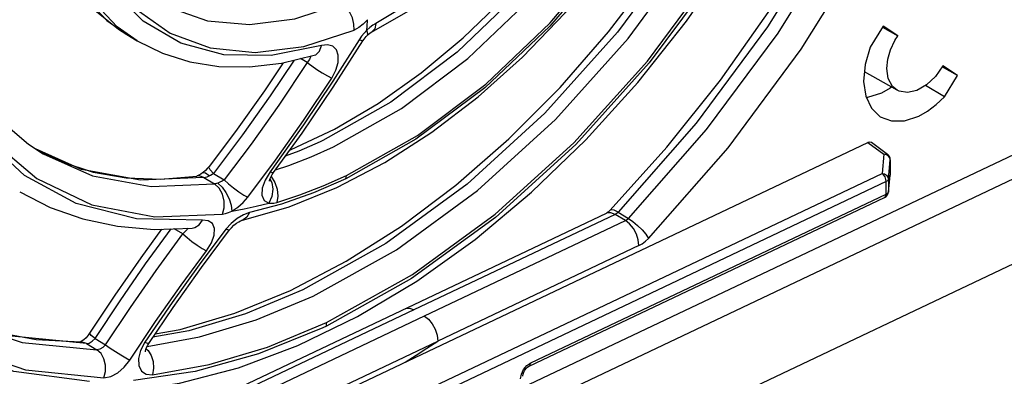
# Model space of a CAD drawing. Extents: x 0 to 594, y 0 to 420.
# Tile 25 of 41: x 545.53 to 554.34, y 82.47 to 85.66. Entities that reach past the tile are written whole.
import ezdxf

# ---------------------------------------------------------------- set-up
doc = ezdxf.new("R2010")
doc.units = 0
doc.header["$LTSCALE"] = 32.67
doc.layers.get('0').update_dxf_attribs({"linetype": 'CONTINUOUS'})

msp = doc.modelspace()

# ---------------------------------------------------------------- linework, layer by layer
at = {"color": 7, "linetype": 'CONTINUOUS'}
for p, q in [((560.3968, 86.3114), (540.9554, 77.0892)), ((548.6799, 85.5501), (549.0065, 85.7374)), ((557.1044, 85.7246), (550.0337, 82.3706)), ((557.3046, 85.6052), (550.0329, 82.1557)), ((553.2581, 85.6045), (553.1404, 85.4156)), ((553.2526, 85.5948), (553.3898, 85.5169)), ((553.3898, 85.5169), (553.2581, 85.6045)), ((546.4901, 85.529), (546.5839, 85.4731)), ((548.3373, 85.058), (548.603, 85.4724)), ((548.1673, 85.3424), (548.1678, 85.3425)), ((553.9242, 85.1614), (553.787, 85.2393)), ((553.9242, 85.1614), (553.7925, 85.249)), ((553.3836, 85.0294), (553.0902, 85.1957)), ((553.8065, 84.9725), (553.9242, 85.1614)), ((553.8065, 84.9725), (553.6382, 85.0738)), ((543.3806, 79.9421), (553.1215, 84.5628)), ((547.9483, 84.4954), (547.9593, 84.4993)), ((553.2975, 84.4569), (553.1539, 84.5623)), ((553.322, 84.4083), (553.3215, 84.2771)), ((547.1195, 84.2636), (547.1167, 84.2629)), ((553.3045, 84.1183), (553.3212, 84.2709)), ((553.3215, 84.2771), (553.3212, 84.271)), ((550.0894, 82.5615), (553.2706, 84.0706)), ((553.3025, 84.108), (553.3045, 84.1183)), ((546.0257, 81.6747), (550.7812, 83.9305)), ((547.5168, 83.8656), (547.5177, 83.8658)), ((547.1581, 83.4448), (547.4096, 83.7812)), ((549.0597, 83.0668), (547.0167, 82.0977)), ((547.1101, 82.0419), (549.1532, 83.0111)), ((546.0757, 82.7789), (546.0756, 82.7789))]:
    msp.add_line(p, q, dxfattribs=at)
at = {"color": 9, "linetype": 'CONTINUOUS'}
for p, q in [((546.0197, 85.9646), (546.3106, 85.6546)), ((546.3106, 85.6546), (546.4901, 85.529)), ((548.104, 85.2775), (548.0448, 85.3128)), ((548.0709, 84.7193), (547.7715, 84.3003)), ((548.2438, 84.5807), (548.2206, 84.5698)), ((546.086, 84.3224), (545.6733, 84.5066)), ((553.1215, 84.5628), (553.2643, 84.458)), ((553.2643, 84.458), (553.2476, 84.2862)), ((553.2865, 84.453), (553.2643, 84.458)), ((553.3052, 84.2348), (553.3219, 84.4066)), ((553.322, 84.4083), (553.3219, 84.4066)), ((543.8458, 79.8264), (553.2476, 84.2862)), ((547.1383, 84.2633), (547.1167, 84.2629)), ((547.1802, 84.2488), (547.1383, 84.2633)), ((547.1802, 84.2488), (547.2761, 84.1916)), ((547.2656, 84.2861), (547.3614, 84.229)), ((547.771, 84.2371), (547.7874, 84.2055)), ((547.7819, 84.2578), (547.8148, 84.2063)), ((548.4499, 84.2371), (548.456, 84.2669)), ((553.3052, 84.2348), (553.3048, 84.1229)), ((553.3214, 84.2755), (553.3212, 84.2709)), ((553.3214, 84.2755), (553.3215, 84.2771)), ((553.2853, 84.2129), (543.8836, 79.753)), ((553.2849, 84.1009), (553.2853, 84.2129)), ((550.1038, 82.5919), (553.2849, 84.1009)), ((553.3019, 84.1147), (553.3048, 84.1229)), ((553.3048, 84.1229), (553.3045, 84.1183)), ((547.4781, 83.8832), (547.4245, 83.8392)), ((550.8589, 83.9203), (549.0597, 83.0668)), ((550.9523, 83.8645), (550.8589, 83.9203)), ((550.8857, 83.9402), (550.9791, 83.8845)), ((546.9902, 83.7461), (546.9145, 83.7912)), ((547.4245, 83.8392), (547.3767, 83.7862)), ((549.1532, 83.0111), (550.9523, 83.8645)), ((551.0719, 83.6405), (549.2727, 82.787)), ((546.8946, 83.1326), (546.6504, 82.7756)), ((548.2755, 82.9211), (548.2439, 82.9062)), ((548.2757, 82.9212), (548.2763, 82.9319)), ((548.2763, 82.9319), (548.2777, 82.9533)), ((546.128, 82.764), (545.4599, 82.8301)), ((545.5536, 82.7742), (546.2217, 82.7081)), ((546.128, 82.764), (546.2217, 82.7081)), ((546.2067, 82.8094), (546.3006, 82.7534)), ((546.6626, 82.7171), (546.6799, 82.7021)), ((550.0406, 82.5323), (550.0696, 82.568)), ((550.0696, 82.568), (550.1038, 82.5919)), ((550.0141, 82.4481), (550.0211, 82.4902)), ((550.0211, 82.4902), (550.0406, 82.5323))]:
    msp.add_line(p, q, dxfattribs=at)
at = {"color": 7, "linetype": 'CONTINUOUS'}
for points in [[(547.9593, 84.4993), (548.3494, 84.6829), (548.7392, 84.9122), (549.1244, 85.1849), (549.5008, 85.4983), (549.8641, 85.8492), (550.2102, 86.2337), (550.535, 86.6477), (550.8348, 87.0866), (551.1064, 87.5456), (551.3466, 88.0195), (551.5527, 88.503), (551.7226, 88.9906), (551.8538, 89.4744)], [(547.9537, 83.2396), (548.452, 83.5002), (548.9474, 83.8152), (549.4349, 84.1817), (549.9095, 84.5962), (550.3663, 85.0548), (550.8007, 85.553), (551.2082, 86.0857), (551.5846, 86.6478), (551.926, 87.2334), (552.2291, 87.8367), (552.4907, 88.4515), (552.7083, 89.0716)], [(548.3703, 84.1597), (548.7983, 84.3833), (549.2207, 84.6546), (549.6333, 84.9705), (550.0317, 85.3272), (550.4118, 85.721), (550.7699, 86.1476), (551.1022, 86.6025), (551.4054, 87.0809), (551.6764, 87.5779), (551.9123, 88.0882), (552.1106, 88.6067)], [(550.8155, 83.9572), (551.3224, 84.5203), (551.8019, 85.1214), (552.2498, 85.7556), (552.6624, 86.4175), (553.0361, 87.1013), (553.3676, 87.8014), (553.6542, 88.5115)], [(548.0211, 82.7458), (548.5554, 83.0055), (549.0853, 83.3231), (549.6057, 83.6952), (550.1119, 84.1183), (550.5988, 84.5878), (551.062, 85.0992), (551.4972, 85.6477), (551.9002, 86.2278), (552.2673, 86.834), (552.5949, 87.4606), (552.88, 88.1015)], [(544.654, 87.6797), (544.611, 87.2268), (544.6066, 86.7911), (544.6405, 86.377), (544.7123, 85.9885), (544.8212, 85.6292), (544.9664, 85.3024), (545.1471, 85.0111), (545.3621, 84.7585), (545.6098, 84.5481), (545.7426, 84.4612)], [(545.564, 87.3959), (545.5876, 87.0757), (545.6475, 86.7521), (545.7412, 86.4536), (545.8672, 86.1838), (546.0231, 85.9464), (546.2065, 85.7436), (546.4151, 85.5766), (546.4902, 85.5289)], [(548.6432, 85.5225), (548.6506, 85.5294), (548.6648, 85.5408), (548.6765, 85.5483), (548.6799, 85.5501)], [(546.5839, 85.4731), (546.8089, 85.3615), (547.0525, 85.2844), (547.3129, 85.2429), (547.5877, 85.2384), (547.8737, 85.2716), (548.1673, 85.3424)], [(548.603, 85.4724), (548.6131, 85.4875), (548.6306, 85.5094), (548.6432, 85.5225)], [(553.2913, 85.2256), (553.2998, 85.307), (553.3242, 85.3915), (553.3632, 85.4742)], [(553.3632, 85.4742), (553.3717, 85.4887), (553.3805, 85.5029), (553.3898, 85.5169)], [(553.1404, 85.4156), (553.0956, 85.2589), (553.0827, 85.1094), (553.1022, 84.9768), (553.1528, 84.8693), (553.232, 84.7935)], [(547.8893, 85.2753), (547.7209, 85.0248), (547.4623, 84.6614), (547.2256, 84.347)], [(553.3837, 85.0294), (553.3417, 85.0641), (553.304, 85.1343), (553.2913, 85.2256)], [(553.7925, 85.249), (553.7258, 85.154), (553.6459, 85.0782), (553.5599, 85.0284), (553.4757, 85.0088), (553.4008, 85.021), (553.3837, 85.0294)], [(547.8037, 84.295), (548.0577, 84.6471), (548.3373, 85.058)], [(553.3324, 85.0584), (553.3203, 85.0493), (553.2421, 85.005)], [(553.2421, 85.005), (553.1177, 84.9643), (553.1082, 84.9642)], [(553.5758, 84.7985), (553.6553, 84.8436), (553.7329, 84.9021), (553.8065, 84.9725)], [(553.232, 84.7935), (553.3322, 84.7558), (553.4496, 84.7572), (553.5758, 84.7985)], [(545.6821, 84.5008), (545.9078, 84.3885), (546.1882, 84.2979), (546.4849, 84.2471), (546.7951, 84.2356), (547.1167, 84.2629)], [(553.1539, 84.5623), (553.1387, 84.567), (553.1215, 84.5628)], [(553.322, 84.4083), (553.322, 84.4104), (553.3218, 84.4129), (553.3216, 84.4156), (553.3211, 84.4186), (553.3205, 84.4218), (553.3196, 84.4253), (553.3184, 84.429), (553.3168, 84.4329), (553.3148, 84.437), (553.312, 84.4417), (553.3089, 84.4459), (553.3044, 84.4509), (553.2999, 84.455), (553.2975, 84.4569)], [(547.2256, 84.347), (547.2131, 84.3319), (547.1941, 84.3123), (547.1742, 84.295), (547.1687, 84.2908)], [(547.1342, 84.2694), (547.1224, 84.2645), (547.1195, 84.2636)], [(547.1687, 84.2908), (547.1509, 84.2786), (547.1342, 84.2694)], [(547.7654, 84.2186), (547.7654, 84.2176), (547.7661, 84.2219), (547.7696, 84.2338), (547.7775, 84.2525)], [(547.7775, 84.2525), (547.7906, 84.2759), (547.8037, 84.295)], [(547.5177, 83.8658), (547.9418, 83.9865), (548.3703, 84.1597)], [(545.5315, 84.1214), (545.8046, 83.9823), (546.0973, 83.8792), (546.4079, 83.8133), (546.7344, 83.7854), (547.0743, 83.7963)], [(553.2706, 84.0706), (553.2856, 84.0807), (553.2961, 84.0935), (553.3025, 84.108)], [(550.8155, 83.9572), (550.8014, 83.944), (550.7896, 83.9353), (550.7812, 83.9305)], [(546.7993, 83.7875), (546.6141, 83.5326), (546.3823, 83.198), (546.1576, 82.8576)], [(547.4096, 83.7812), (547.4256, 83.8004), (547.4483, 83.8229), (547.4711, 83.8413), (547.4911, 83.8542), (547.5065, 83.8619), (547.5157, 83.8653), (547.5168, 83.8656)], [(546.6864, 82.7656), (546.9042, 83.0878), (547.1581, 83.4448)], [(546.7435, 82.8501), (546.9671, 82.8901), (547.4572, 83.0357), (547.9537, 83.2396)], [(544.6316, 83.1473), (544.9375, 82.9936), (545.2972, 82.8733), (545.6776, 82.8018), (546.0756, 82.7789)], [(549.1532, 83.011), (549.1901, 82.9816), (549.2225, 82.9417), (549.2491, 82.8929), (549.2667, 82.8395), (549.2729, 82.787)], [(546.1576, 82.8575), (546.1441, 82.8383), (546.1252, 82.8166), (546.1063, 82.7993), (546.0901, 82.7877), (546.0782, 82.7812), (546.0751, 82.7799)], [(546.4479, 82.3394), (546.9618, 82.411), (547.4881, 82.5469), (548.0211, 82.7458)], [(546.6668, 82.7292), (546.677, 82.7502), (546.6864, 82.7656)], [(547.2297, 81.8178), (547.8768, 82.1234), (548.5579, 82.4464), (549.2729, 82.787)], [(546.6574, 82.6915), (546.6574, 82.6918), (546.6579, 82.6981), (546.6606, 82.7112), (546.6668, 82.7292)], [(550.0341, 82.4718), (550.0342, 82.4756), (550.0368, 82.4909), (550.0429, 82.5084), (550.0523, 82.5257), (550.0639, 82.5412), (550.0766, 82.5533), (550.0882, 82.5609), (550.0894, 82.5615)]]:
    msp.add_lwpolyline(points, dxfattribs=at)
at = {"color": 9, "linetype": 'CONTINUOUS'}
for points in [[(551.3252, 89.473), (551.2135, 88.9044), (551.0275, 88.3343), (550.7754, 87.78), (550.458, 87.2444), (550.0828, 86.7448), (549.6569, 86.2957), (549.1952, 85.9171), (548.7185, 85.6269)], [(551.9013, 89.4178), (551.6813, 88.6665), (551.3731, 87.9211), (550.9845, 87.201), (550.5255, 86.5247), (550.008, 85.9097), (549.4455, 85.3718), (548.8523, 84.9249), (548.2438, 84.5807)], [(548.3397, 84.5235), (548.9481, 84.8677), (549.5413, 85.3146), (550.1039, 85.8525), (550.6214, 86.4675), (551.0803, 87.1438), (551.469, 87.8639), (551.7772, 88.6092), (551.9972, 89.3606)], [(552.2405, 89.1068), (551.9963, 88.3504), (551.6698, 87.6066), (551.2718, 86.8962), (550.8024, 86.2208), (550.2753, 85.6034), (549.6927, 85.0516), (549.0773, 84.5911), (548.4499, 84.2371)], [(552.7565, 89.0173), (552.4186, 88.102), (551.987, 87.2061), (551.4709, 86.3491), (550.8816, 85.5495), (550.2319, 84.8247), (549.5356, 84.1902), (548.808, 83.6598), (548.0648, 83.2451)], [(548.1586, 83.1892), (548.9018, 83.6039), (549.6294, 84.1343), (550.3256, 84.7687), (550.9754, 85.4936), (551.5647, 86.2932), (552.0807, 87.1502), (552.5123, 88.046), (552.8502, 88.9614)], [(553.078, 88.7358), (552.7245, 87.8192), (552.2815, 86.9252), (551.7612, 86.0761), (551.1639, 85.2739), (550.5067, 84.5446), (549.7892, 83.8924), (549.0383, 83.3463), (548.2757, 82.9212)], [(546.1558, 82.4253), (545.4784, 82.5152), (544.8559, 82.7465), (544.3274, 83.0962), (543.875, 83.5725), (543.5109, 84.1696), (543.2493, 84.8723), (543.0965, 85.6845), (543.0625, 86.5616), (543.1527, 87.5234), (543.3597, 88.4919)], [(548.456, 84.2669), (549.0918, 84.6267), (549.702, 85.0857), (550.2776, 85.6332), (550.8106, 86.2611), (551.2933, 86.9647), (551.7058, 87.7206), (552.0371, 88.5148)], [(553.7036, 88.4609), (553.2926, 87.4763), (552.7966, 86.5167), (552.2238, 85.5977), (551.5833, 84.7342), (550.8857, 83.9402)], [(550.9791, 83.8845), (551.6768, 84.6784), (552.3172, 85.5419), (552.89, 86.4609), (553.386, 87.4206), (553.797, 88.4052)], [(543.3367, 88.2896), (543.1581, 87.3538), (543.0914, 86.4484), (543.1354, 85.6342), (543.2872, 84.866), (543.5444, 84.1852), (543.9097, 83.5907), (544.3777, 83.1058), (544.9324, 82.7522), (545.5842, 82.5293), (546.2853, 82.4587)], [(551.1591, 83.7053), (551.8714, 84.5161), (552.5254, 85.3979), (553.1104, 86.3364), (553.6169, 87.3163), (554.0366, 88.3217)], [(548.2777, 82.9533), (549.0453, 83.3819), (549.7849, 83.9207), (550.4895, 84.5607), (551.1487, 85.2914), (551.7585, 86.1122), (552.2951, 86.9966), (552.7494, 87.9338)], [(547.1658, 83.8692), (546.5767, 83.8795), (546.0382, 84.0166), (545.574, 84.2677), (545.1746, 84.6361), (544.8558, 85.1148), (544.6266, 85.6984), (544.5005, 86.3677), (544.4813, 87.1186), (544.5729, 87.9045)], [(544.5628, 87.6249), (544.5105, 86.8865), (544.5591, 86.1964), (544.7006, 85.5872), (544.9383, 85.0462), (545.2665, 84.5931), (545.6838, 84.2413), (546.1764, 84.0067), (546.7419, 83.8973), (547.3464, 83.9206)], [(546.5839, 85.4731), (546.4044, 85.5987), (546.1134, 85.9087), (545.8954, 86.3039), (545.7568, 86.7725), (545.7019, 87.3003)], [(548.2333, 85.4302), (547.7808, 85.3395), (547.3567, 85.3471), (546.9747, 85.45), (546.6358, 85.6484), (546.3544, 85.9383), (546.1377, 86.3193), (545.9991, 86.7766), (545.9447, 87.2908)], [(546.0233, 86.8369), (546.1418, 86.4088), (546.3276, 86.0453), (546.5731, 85.7552), (546.8778, 85.5399), (547.2345, 85.4083), (547.6374, 85.367), (548.0732, 85.4208), (548.5236, 85.5681)], [(546.7912, 85.8152), (546.8717, 85.7708), (547.2121, 85.6509), (547.5892, 85.6167), (547.9925, 85.6691), (548.4109, 85.8067)], [(548.5236, 85.5681), (548.5223, 85.6209), (548.5083, 85.6769), (548.4831, 85.7302), (548.4495, 85.7751), (548.4109, 85.8067)], [(548.6441, 85.661), (548.6062, 85.6221), (548.5654, 85.5906), (548.5236, 85.5681)], [(548.6377, 85.5677), (548.64, 85.5988), (548.6442, 85.661)], [(548.6377, 85.5677), (548.6129, 85.5414), (548.59, 85.5128), (548.5695, 85.4823)], [(548.7185, 85.6269), (548.6911, 85.6109), (548.664, 85.5911), (548.6377, 85.5677)], [(548.6432, 85.5225), (548.6474, 85.5358), (548.6377, 85.5677)], [(548.7185, 85.6269), (548.7081, 85.5806), (548.6835, 85.5522)], [(548.5695, 85.4823), (548.3348, 85.1127), (548.0709, 84.7193)], [(548.603, 85.4724), (548.5969, 85.4718), (548.5695, 85.4823)], [(548.1674, 85.3424), (548.1801, 85.3476), (548.2134, 85.3789), (548.2333, 85.4301)], [(548.3241, 85.1385), (548.361, 85.209), (548.381, 85.279), (548.3822, 85.3424), (548.365, 85.3922), (548.3323, 85.4243), (548.2867, 85.4373), (548.2333, 85.4302)], [(547.9865, 85.2988), (547.7717, 84.979), (547.5257, 84.6324), (547.2656, 84.2861)], [(548.1321, 85.3339), (548.1329, 85.3288), (548.1239, 85.3043), (548.104, 85.2775)], [(548.104, 85.2775), (547.8491, 84.8978), (547.6014, 84.549), (547.3614, 84.229)], [(548.104, 85.2775), (548.1451, 85.2471), (548.1909, 85.2158), (548.2394, 85.1851), (548.2857, 85.1581), (548.3241, 85.1385)], [(547.574, 84.0746), (547.8209, 84.4052), (548.0707, 84.759), (548.3241, 85.1385)], [(547.8213, 84.3194), (547.9395, 84.3577), (548.1393, 84.4344), (548.3397, 84.5235)], [(548.2206, 84.5698), (548.028, 84.4853), (547.908, 84.4396)], [(545.7426, 84.4612), (546.1819, 84.2652), (546.7078, 84.1683), (547.2761, 84.1916)], [(553.2643, 84.458), (553.282, 84.4618), (553.2975, 84.4569)], [(553.3219, 84.4066), (553.3176, 84.4253), (553.3052, 84.4415), (553.2865, 84.453)], [(547.1802, 84.2488), (546.6119, 84.2255), (546.086, 84.3224)], [(547.2656, 84.2861), (547.2367, 84.3187), (547.2246, 84.3408), (547.2256, 84.347)], [(547.2272, 84.2645), (547.1955, 84.287), (547.1735, 84.2928), (547.1687, 84.2908)], [(547.1802, 84.2488), (547.1939, 84.2518), (547.2096, 84.257), (547.2272, 84.2645)], [(547.2272, 84.2645), (547.24, 84.2708), (547.2529, 84.2781), (547.2656, 84.2861)], [(547.3614, 84.229), (547.3422, 84.2171), (547.3225, 84.2069), (547.3038, 84.1991)], [(547.3614, 84.229), (547.4001, 84.1932), (547.4458, 84.156), (547.4934, 84.1214), (547.5377, 84.0932), (547.574, 84.0745)], [(548.4498, 84.2371), (548.1598, 84.1115), (547.873, 84.011), (547.5889, 83.9354)], [(547.7715, 84.3003), (547.7267, 84.2264), (547.7012, 84.1536), (547.6984, 84.0909), (547.7187, 84.0451), (547.7596, 84.0215)], [(547.8037, 84.295), (547.7977, 84.2927), (547.7715, 84.3003)], [(547.8311, 84.0267), (548.0378, 84.0936), (548.2467, 84.1738), (548.456, 84.2668)], [(553.2476, 84.2862), (553.2698, 84.2812), (553.2885, 84.2698), (553.3009, 84.2535), (553.3052, 84.2348)], [(553.2853, 84.2129), (553.2826, 84.2331), (553.2746, 84.2542), (553.2622, 84.2728), (553.2476, 84.2862)], [(553.3052, 84.2348), (553.3023, 84.2267), (553.2955, 84.2192), (553.2853, 84.2129)], [(547.3038, 84.1991), (547.2937, 84.1957), (547.2844, 84.1932), (547.2761, 84.1916)], [(547.3464, 83.9206), (547.362, 83.9775), (547.3623, 84.0384), (547.3474, 84.0997), (547.3176, 84.1537), (547.2761, 84.1916)], [(547.3038, 84.1991), (547.3422, 84.1629), (547.3767, 84.1155), (547.4055, 84.0597), (547.4243, 84.0015), (547.4296, 83.9492)], [(547.7874, 84.2055), (547.7971, 84.1454), (547.7879, 84.0811), (547.7596, 84.0215)], [(547.8148, 84.2063), (547.8354, 84.1455), (547.8412, 84.083), (547.8314, 84.0268)], [(547.4296, 83.9493), (547.4821, 83.9831), (547.5314, 84.0261), (547.574, 84.0746)], [(553.2706, 84.0706), (553.2798, 84.0792), (553.2849, 84.1009)], [(553.2849, 84.1009), (553.2951, 84.1072), (553.3019, 84.1147)], [(547.4296, 83.9492), (547.5387, 83.9693), (547.6487, 83.9934), (547.7594, 84.0214)], [(547.7594, 84.0214), (547.7812, 84.0191), (547.8053, 84.0209), (547.8311, 84.0267)], [(547.3464, 83.9206), (547.3731, 83.9263), (547.401, 83.9359), (547.4296, 83.9492)], [(547.5889, 83.9354), (547.5342, 83.9161), (547.4781, 83.8832)], [(547.589, 83.9354), (547.5648, 83.8947), (547.5313, 83.8702), (547.5177, 83.8658)], [(550.8589, 83.9203), (550.8217, 83.935), (550.7882, 83.9333), (550.7812, 83.9305)], [(550.8857, 83.9402), (550.8515, 83.9571), (550.8265, 83.9618), (550.8155, 83.9572)], [(550.8857, 83.9402), (550.8764, 83.9316), (550.8678, 83.9252), (550.8589, 83.9203)], [(550.9523, 83.8645), (550.9622, 83.8702), (550.9709, 83.8767), (550.9791, 83.8845)], [(550.9791, 83.8845), (551.0192, 83.8571), (551.0612, 83.8218), (551.101, 83.7822), (551.1347, 83.742), (551.1591, 83.7053)], [(546.2067, 82.8094), (546.4291, 83.1465), (546.6586, 83.4777), (546.8858, 83.7903)], [(547.0348, 83.7951), (547.0324, 83.7879), (547.0166, 83.7687), (546.9901, 83.7461)], [(547.0743, 83.7963), (547.0992, 83.8022), (547.1369, 83.8272), (547.1659, 83.8691)], [(547.203, 83.5951), (547.2466, 83.6659), (547.2704, 83.7331), (547.2736, 83.7922), (547.2561, 83.8369), (547.2193, 83.8634), (547.1658, 83.8692)], [(551.0719, 83.6405), (551.0662, 83.6911), (551.0493, 83.7437), (551.0228, 83.7933), (550.9894, 83.8349), (550.9523, 83.8645)], [(546.3006, 82.7534), (546.5218, 83.0881), (546.7516, 83.4191), (546.9902, 83.7461)], [(547.3767, 83.7862), (547.1372, 83.4692), (546.8946, 83.1326)], [(546.9902, 83.7461), (547.0288, 83.7118), (547.0726, 83.6771), (547.1196, 83.6436), (547.165, 83.6149), (547.203, 83.5951)], [(547.4096, 83.7812), (547.4029, 83.7788), (547.3768, 83.7862)], [(551.0719, 83.6405), (551.1019, 83.6574), (551.1312, 83.6791), (551.1591, 83.7053)], [(546.5179, 82.6175), (546.7475, 82.9617), (546.9763, 83.2874), (547.203, 83.5951)], [(546.6717, 82.7391), (547.1394, 82.8234), (547.6463, 82.9757), (548.1586, 83.1892)], [(548.0648, 83.2451), (547.5525, 83.0316), (547.0457, 82.8793), (546.7241, 82.8214)], [(544.6959, 83.1061), (544.9431, 82.9755), (545.5536, 82.7742)], [(548.9821, 83.077), (548.9875, 83.0793), (549.0213, 83.0818), (549.0597, 83.0669)], [(546.7191, 82.4852), (547.2268, 82.5763), (547.7493, 82.7331), (548.2777, 82.9533)], [(546.2068, 82.8094), (546.1725, 82.8376), (546.1577, 82.8545), (546.1576, 82.8575)], [(548.2439, 82.9062), (547.6672, 82.6728), (547.1028, 82.5158), (546.5503, 82.4351)], [(546.128, 82.764), (546.0812, 82.7788), (546.0757, 82.7789)], [(546.128, 82.764), (546.1522, 82.7692), (546.1804, 82.7853), (546.2067, 82.8094)], [(546.3006, 82.7534), (546.275, 82.7299), (546.2472, 82.7138), (546.2217, 82.7081)], [(546.3006, 82.7534), (546.3411, 82.7239), (546.3879, 82.6925), (546.4361, 82.6623), (546.481, 82.6363), (546.518, 82.6172)], [(546.6504, 82.7756), (546.6122, 82.7024), (546.5941, 82.6308), (546.5972, 82.5676), (546.6213, 82.5186), (546.6627, 82.4905), (546.7191, 82.4852)], [(546.6864, 82.7656), (546.6794, 82.7646), (546.6505, 82.7754)], [(548.9801, 82.5983), (549.0779, 82.6595), (549.1754, 82.7224), (549.2727, 82.787)], [(546.2855, 82.4584), (546.2991, 82.5143), (546.2991, 82.5711), (546.2857, 82.6265), (546.2591, 82.6744), (546.2217, 82.7081)], [(546.6799, 82.7021), (546.7074, 82.6577), (546.7247, 82.6031), (546.7292, 82.5432), (546.7191, 82.4851)], [(546.2853, 82.4587), (546.3457, 82.4703), (546.4083, 82.5032), (546.4676, 82.554), (546.5179, 82.6175)], [(550.0894, 82.5615), (550.0986, 82.5702), (550.1037, 82.5919)]]:
    msp.add_lwpolyline(points, dxfattribs=at)

doc.saveas('drawing.dxf')
